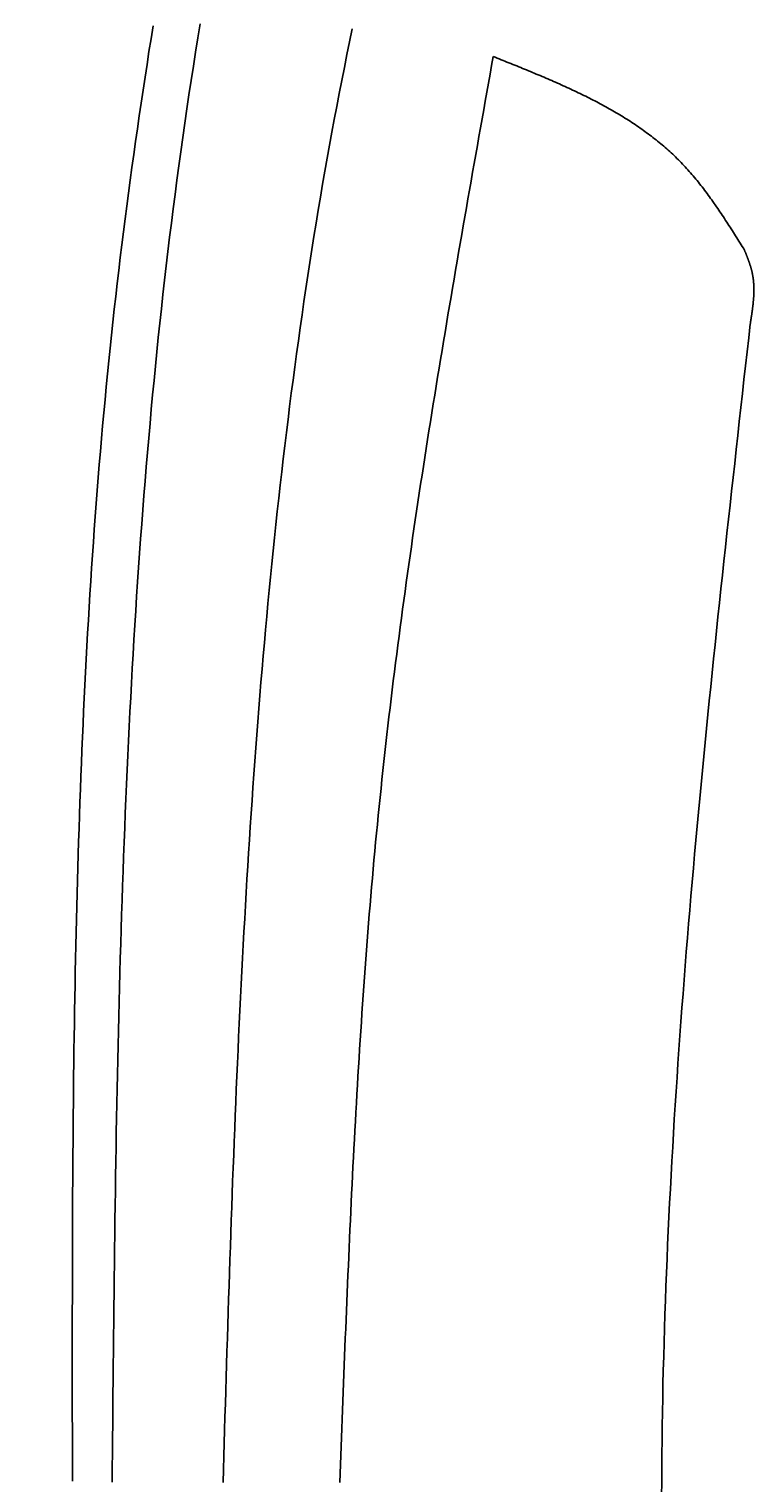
# Model space of a CAD drawing. Extents: x 715 to 7297, y 167 to 5810.
# Tile 22 of 92: x 1204 to 1389, y 4133 to 4504. Entities that reach past the tile are written whole.
import ezdxf

# ---------------------------------------------------------------- set-up
doc = ezdxf.new("R2010")
doc.units = 0
doc.layers.get('0').update_dxf_attribs({"linetype": 'CONTINUOUS'})
doc.layers.get('DEFPOINTS').update_dxf_attribs({"linetype": 'CONTINUOUS'})
doc.layers.add('4', color=3, linetype='CONTINUOUS')
doc.layers.add('CAR', color=10, linetype='CONTINUOUS')
doc.styles.get("Standard").update_dxf_attribs({"font": 'ISOCP.SHX'})
doc.dimstyles.get("Standard").update_dxf_attribs({"dimtxt": 2.5, "dimasz": 2.5, "dimexe": 1.25, "dimexo": 0.625, "dimtad": 1, "dimcen": 2.5, "dimazin": 3, "dimtfac": 1, "dimtmove": 0, "dimatfit": 3})

# ---------------------------------------------------------------- blocks, each defined once
blk = doc.blocks.new('PUNKT')
at = {"layer": '4', "color": 0, "linetype": 'BYBLOCK'}
blk.add_line((-0.5, 0), (-1, 0), dxfattribs=at)
at = {"layer": '4', "color": 0, "linetype": 'BYBLOCK', "const_width": 0.5}
blk.add_lwpolyline([(-0.25, 0, 1), (0.25, 0, 1)], format="xyb", close=True, dxfattribs=at)
blk = doc.blocks.new('*U18')
at = {"layer": '4', "color": 2}
blk.add_text('510', height=70, rotation=90, dxfattribs=at).set_placement((785.85, 2670.74))
blk = doc.blocks.new('*D4')
at = {"layer": '4'}
for p, q in [((1352.77, 5287.27), (775.85, 5287.27)), ((815.85, 227.27), (815.85, 5247.27)), ((1352.77, 187.27), (775.85, 187.27))]:
    blk.add_line(p, q, dxfattribs=at)
at = {"layer": 'DEFPOINTS', "color": 0}
for p in [(815.85, 5287.27), (1372.77, 5287.27), (1372.77, 187.27)]:
    blk.add_point(p, dxfattribs=at)
blk.add_blockref('*U18', (0, 0))
at = {"layer": '4', "xscale": 40, "yscale": 40, "zscale": 40}
for p, rotation in [((815.85, 5287.27), 90), ((815.85, 187.27), 270)]:
    blk.add_blockref('PUNKT', p, dxfattribs=dict(at, rotation=rotation))

msp = doc.modelspace()

# ---------------------------------------------------------------- linework, layer by layer
at = {"layer": 'CAR'}
for points in [[(1235.79, 4505.28, 0), (1235.27, 4502, 0), (1234.75, 4498.71, 0), (1234.24, 4495.43, 0), (1233.74, 4492.15, 0), (1233.24, 4488.86, 0), (1232.75, 4485.57, 0), (1232.26, 4482.29, 0), (1231.78, 4479, 0), (1231.31, 4475.71, 0), (1230.85, 4472.42, 0), (1230.39, 4469.13, 0), (1229.94, 4465.84, 0), (1229.5, 4462.55, 0), (1229.06, 4459.26, 0), (1228.64, 4455.96, 0), (1228.22, 4452.67, 0), (1227.81, 4449.37, 0), (1227.41, 4446.08, 0), (1227.01, 4442.78, 0), (1226.63, 4439.48, 0), (1226.25, 4436.19, 0), (1225.88, 4432.89, 0), (1225.52, 4429.59, 0), (1225.17, 4426.29, 0), (1224.82, 4422.98, 0), (1224.49, 4419.68, 0), (1224.16, 4416.38, 0), (1223.84, 4413.07, 0), (1223.52, 4409.77, 0), (1223.22, 4406.46, 0), (1222.92, 4403.15, 0), (1222.63, 4399.85, 0), (1222.34, 4396.54, 0), (1222.07, 4393.23, 0), (1221.8, 4389.92, 0), (1221.54, 4386.61, 0), (1221.28, 4383.3, 0), (1221.03, 4379.99, 0), (1220.79, 4376.67, 0), (1220.55, 4373.36, 0), (1220.33, 4370.05, 0), (1220.1, 4366.73, 0), (1219.89, 4363.41, 0), (1219.68, 4360.1, 0), (1219.47, 4356.78, 0), (1219.28, 4353.46, 0), (1219.09, 4350.15, 0), (1218.9, 4346.83, 0), (1218.72, 4343.51, 0), (1218.55, 4340.19, 0), (1218.38, 4336.87, 0), (1218.22, 4333.55, 0), (1218.06, 4330.22, 0), (1217.91, 4326.9, 0), (1217.76, 4323.58, 0), (1217.62, 4320.25, 0), (1217.48, 4316.93, 0), (1217.35, 4313.61, 0), (1217.23, 4310.28, 0), (1217.11, 4306.96, 0), (1216.99, 4303.63, 0), (1216.88, 4300.3, 0), (1216.77, 4296.98, 0), (1216.67, 4293.65, 0), (1216.57, 4290.32, 0), (1216.47, 4286.99, 0), (1216.38, 4283.66, 0), (1216.3, 4280.33, 0), (1216.22, 4277, 0), (1216.14, 4273.67, 0), (1216.06, 4270.34, 0), (1215.99, 4267.01, 0), (1215.93, 4263.68, 0), (1215.86, 4260.35, 0), (1215.8, 4257.02, 0), (1215.75, 4253.68, 0), (1215.69, 4250.35, 0), (1215.64, 4247.02, 0), (1215.6, 4243.68, 0), (1215.55, 4240.35, 0), (1215.51, 4237.02, 0), (1215.48, 4233.68, 0), (1215.44, 4230.35, 0), (1215.41, 4227.01, 0), (1215.38, 4223.68, 0), (1215.35, 4220.34, 0), (1215.32, 4217, 0), (1215.3, 4213.67, 0), (1215.28, 4210.33, 0), (1215.26, 4207, 0), (1215.24, 4203.66, 0), (1215.23, 4200.32, 0), (1215.22, 4196.99, 0), (1215.21, 4193.65, 0), (1215.2, 4190.31, 0), (1215.19, 4186.97, 0), (1215.18, 4183.63, 0), (1215.18, 4180.3, 0), (1215.17, 4176.96, 0), (1215.17, 4173.62, 0), (1215.17, 4170.28, 0), (1215.17, 4166.94, 0), (1215.17, 4163.61, 0), (1215.17, 4160.27, 0), (1215.17, 4156.93, 0), (1215.17, 4153.59, 0), (1215.17, 4150.25, 0), (1215.18, 4146.91, 0), (1215.18, 4143.57, 0), (1215.19, 4140.23, 0), (1215.19, 4136.89, 0), (1215.19, 4133.56, 0)], [(1225.35, 4133.33, 0), (1225.38, 4137.05, 0), (1225.42, 4140.77, 0), (1225.45, 4144.49, 0), (1225.48, 4148.21, 0), (1225.52, 4151.93, 0), (1225.55, 4155.65, 0), (1225.59, 4159.37, 0), (1225.63, 4163.09, 0), (1225.67, 4166.81, 0), (1225.7, 4170.53, 0), (1225.74, 4174.25, 0), (1225.78, 4177.97, 0), (1225.83, 4181.69, 0), (1225.87, 4185.41, 0), (1225.92, 4189.12, 0), (1225.96, 4192.84, 0), (1226.01, 4196.56, 0), (1226.06, 4200.28, 0), (1226.12, 4203.99, 0), (1226.17, 4207.71, 0), (1226.23, 4211.43, 0), (1226.29, 4215.14, 0), (1226.35, 4218.86, 0), (1226.41, 4222.57, 0), (1226.48, 4226.29, 0), (1226.55, 4230, 0), (1226.62, 4233.72, 0), (1226.7, 4237.43, 0), (1226.78, 4241.14, 0), (1226.86, 4244.85, 0), (1226.94, 4248.56, 0), (1227.03, 4252.28, 0), (1227.12, 4255.99, 0), (1227.22, 4259.7, 0), (1227.32, 4263.4, 0), (1227.42, 4267.11, 0), (1227.53, 4270.82, 0), (1227.64, 4274.53, 0), (1227.76, 4278.23, 0), (1227.88, 4281.94, 0), (1228, 4285.64, 0), (1228.13, 4289.35, 0), (1228.27, 4293.05, 0), (1228.41, 4296.75, 0), (1228.55, 4300.45, 0), (1228.7, 4304.15, 0), (1228.85, 4307.85, 0), (1229.01, 4311.55, 0), (1229.18, 4315.25, 0), (1229.34, 4318.95, 0), (1229.52, 4322.64, 0), (1229.7, 4326.34, 0), (1229.89, 4330.03, 0), (1230.08, 4333.73, 0), (1230.28, 4337.42, 0), (1230.48, 4341.11, 0), (1230.69, 4344.8, 0), (1230.91, 4348.49, 0), (1231.14, 4352.18, 0), (1231.37, 4355.86, 0), (1231.6, 4359.55, 0), (1231.85, 4363.23, 0), (1232.1, 4366.92, 0), (1232.35, 4370.6, 0), (1232.62, 4374.28, 0), (1232.89, 4377.96, 0), (1233.17, 4381.64, 0), (1233.46, 4385.32, 0), (1233.75, 4388.99, 0), (1234.05, 4392.67, 0), (1234.36, 4396.34, 0), (1234.68, 4400.01, 0), (1235.01, 4403.68, 0), (1235.34, 4407.35, 0), (1235.68, 4411.02, 0), (1236.03, 4414.69, 0), (1236.39, 4418.35, 0), (1236.76, 4422.01, 0), (1237.13, 4425.68, 0), (1237.52, 4429.34, 0), (1237.91, 4433, 0), (1238.31, 4436.65, 0), (1238.72, 4440.31, 0), (1239.15, 4443.96, 0), (1239.58, 4447.62, 0), (1240.01, 4451.27, 0), (1240.46, 4454.92, 0), (1240.92, 4458.57, 0), (1241.39, 4462.21, 0), (1241.87, 4465.86, 0), (1242.36, 4469.5, 0), (1242.86, 4473.14, 0), (1243.37, 4476.78, 0), (1243.88, 4480.42, 0), (1244.41, 4484.05, 0), (1244.95, 4487.69, 0), (1245.5, 4491.32, 0), (1246.07, 4494.95, 0), (1246.64, 4498.58, 0), (1247.22, 4502.21, 0), (1247.82, 4505.83, 0)], [(1286.64, 4504.53, 0), (1285.96, 4501.24, 0), (1285.28, 4497.94, 0), (1284.62, 4494.64, 0), (1283.96, 4491.34, 0), (1283.32, 4488.03, 0), (1282.68, 4484.72, 0), (1282.06, 4481.41, 0), (1281.44, 4478.1, 0), (1280.84, 4474.79, 0), (1280.24, 4471.47, 0), (1279.66, 4468.15, 0), (1279.08, 4464.83, 0), (1278.51, 4461.5, 0), (1277.96, 4458.18, 0), (1277.41, 4454.85, 0), (1276.87, 4451.52, 0), (1276.34, 4448.19, 0), (1275.82, 4444.86, 0), (1275.31, 4441.52, 0), (1274.8, 4438.18, 0), (1274.31, 4434.85, 0), (1273.82, 4431.51, 0), (1273.35, 4428.16, 0), (1272.88, 4424.82, 0), (1272.42, 4421.48, 0), (1271.96, 4418.13, 0), (1271.52, 4414.79, 0), (1271.08, 4411.44, 0), (1270.66, 4408.09, 0), (1270.24, 4404.74, 0), (1269.82, 4401.39, 0), (1269.42, 4398.04, 0), (1269.02, 4394.68, 0), (1268.63, 4391.33, 0), (1268.25, 4387.97, 0), (1267.87, 4384.62, 0), (1267.51, 4381.26, 0), (1267.15, 4377.91, 0), (1266.79, 4374.55, 0), (1266.45, 4371.19, 0), (1266.11, 4367.84, 0), (1265.77, 4364.48, 0), (1265.45, 4361.12, 0), (1265.13, 4357.76, 0), (1264.81, 4354.4, 0), (1264.51, 4351.04, 0), (1264.21, 4347.69, 0), (1263.91, 4344.33, 0), (1263.62, 4340.97, 0), (1263.34, 4337.61, 0), (1263.06, 4334.25, 0), (1262.79, 4330.9, 0), (1262.53, 4327.54, 0), (1262.27, 4324.18, 0), (1262.01, 4320.83, 0), (1261.77, 4317.47, 0), (1261.52, 4314.11, 0), (1261.29, 4310.76, 0), (1261.05, 4307.4, 0), (1260.83, 4304.05, 0), (1260.6, 4300.69, 0), (1260.39, 4297.34, 0), (1260.17, 4293.98, 0), (1259.96, 4290.63, 0), (1259.76, 4287.28, 0), (1259.56, 4283.92, 0), (1259.37, 4280.57, 0), (1259.18, 4277.22, 0), (1258.99, 4273.87, 0), (1258.81, 4270.51, 0), (1258.63, 4267.16, 0), (1258.45, 4263.81, 0), (1258.28, 4260.46, 0), (1258.12, 4257.11, 0), (1257.95, 4253.76, 0), (1257.79, 4250.41, 0), (1257.64, 4247.05, 0), (1257.48, 4243.7, 0), (1257.33, 4240.35, 0), (1257.19, 4237, 0), (1257.04, 4233.65, 0), (1256.9, 4230.3, 0), (1256.76, 4226.95, 0), (1256.63, 4223.61, 0), (1256.5, 4220.26, 0), (1256.37, 4216.91, 0), (1256.24, 4213.56, 0), (1256.11, 4210.21, 0), (1255.99, 4206.86, 0), (1255.87, 4203.51, 0), (1255.75, 4200.16, 0), (1255.63, 4196.82, 0), (1255.52, 4193.47, 0), (1255.4, 4190.12, 0), (1255.29, 4186.77, 0), (1255.18, 4183.42, 0), (1255.07, 4180.08, 0), (1254.96, 4176.73, 0), (1254.86, 4173.38, 0), (1254.75, 4170.03, 0), (1254.65, 4166.69, 0), (1254.55, 4163.34, 0), (1254.44, 4159.99, 0), (1254.34, 4156.64, 0), (1254.24, 4153.3, 0), (1254.14, 4149.95, 0), (1254.04, 4146.6, 0), (1253.94, 4143.25, 0), (1253.84, 4139.91, 0), (1253.75, 4136.56, 0), (1253.65, 4133.21, 0)], [(1322.62, 4497.46, 0), (1322.21, 4495.18, 0), (1321.81, 4492.91, 0), (1321.41, 4490.63, 0), (1321, 4488.36, 0), (1320.6, 4486.09, 0), (1320.19, 4483.81, 0), (1319.79, 4481.54, 0), (1319.39, 4479.26, 0), (1318.98, 4476.99, 0), (1318.58, 4474.71, 0), (1318.18, 4472.44, 0), (1317.78, 4470.17, 0), (1317.38, 4467.89, 0), (1316.98, 4465.62, 0), (1316.58, 4463.34, 0), (1316.18, 4461.07, 0), (1315.78, 4458.79, 0), (1315.38, 4456.52, 0), (1314.99, 4454.24, 0), (1314.59, 4451.97, 0), (1314.2, 4449.69, 0), (1313.8, 4447.42, 0), (1313.41, 4445.14, 0), (1313.02, 4442.86, 0), (1312.63, 4440.59, 0), (1312.24, 4438.31, 0), (1311.85, 4436.04, 0), (1311.47, 4433.76, 0), (1311.08, 4431.48, 0), (1310.7, 4429.21, 0), (1310.32, 4426.93, 0), (1309.94, 4424.65, 0), (1309.56, 4422.38, 0), (1309.18, 4420.1, 0), (1308.81, 4417.82, 0), (1308.43, 4415.55, 0), (1308.06, 4413.27, 0), (1307.69, 4410.99, 0), (1307.32, 4408.71, 0), (1306.96, 4406.43, 0), (1306.59, 4404.16, 0), (1306.23, 4401.88, 0), (1305.87, 4399.6, 0), (1305.51, 4397.32, 0), (1305.16, 4395.04, 0), (1304.8, 4392.76, 0), (1304.45, 4390.48, 0), (1304.1, 4388.2, 0), (1303.76, 4385.92, 0), (1303.41, 4383.64, 0), (1303.07, 4381.36, 0), (1302.73, 4379.08, 0), (1302.4, 4376.8, 0), (1302.06, 4374.51, 0), (1301.73, 4372.23, 0), (1301.4, 4369.95, 0), (1301.08, 4367.67, 0), (1300.75, 4365.38, 0), (1300.43, 4363.1, 0), (1300.12, 4360.82, 0), (1299.8, 4358.53, 0), (1299.49, 4356.25, 0), (1299.18, 4353.97, 0), (1298.88, 4351.68, 0), (1298.58, 4349.4, 0), (1298.28, 4347.11, 0), (1297.98, 4344.82, 0), (1297.69, 4342.54, 0), (1297.4, 4340.25, 0), (1297.12, 4337.96, 0), (1296.83, 4335.68, 0), (1296.56, 4333.39, 0), (1296.28, 4331.1, 0), (1296.01, 4328.81, 0), (1295.74, 4326.52, 0), (1295.48, 4324.24, 0), (1295.22, 4321.95, 0), (1294.96, 4319.66, 0), (1294.71, 4317.37, 0), (1294.46, 4315.08, 0), (1294.22, 4312.78, 0), (1293.98, 4310.49, 0), (1293.74, 4308.2, 0), (1293.51, 4305.91, 0), (1293.28, 4303.61, 0), (1293.05, 4301.32, 0), (1292.83, 4299.03, 0), (1292.61, 4296.73, 0), (1292.4, 4294.44, 0), (1292.19, 4292.14, 0), (1291.98, 4289.85, 0), (1291.78, 4287.55, 0), (1291.58, 4285.26, 0), (1291.38, 4282.96, 0), (1291.19, 4280.66, 0), (1291, 4278.37, 0), (1290.82, 4276.07, 0), (1290.63, 4273.77, 0), (1290.45, 4271.47, 0), (1290.28, 4269.18, 0), (1290.1, 4266.88, 0), (1289.93, 4264.58, 0), (1289.76, 4262.28, 0), (1289.6, 4259.98, 0), (1289.44, 4257.68, 0), (1289.28, 4255.38, 0), (1289.12, 4253.08, 0), (1288.97, 4250.78, 0), (1288.82, 4248.48, 0), (1288.67, 4246.17, 0), (1288.52, 4243.87, 0), (1288.38, 4241.57, 0), (1288.24, 4239.27, 0), (1288.1, 4236.97, 0), (1287.96, 4234.66, 0), (1287.83, 4232.36, 0), (1287.69, 4230.06, 0), (1287.56, 4227.75, 0), (1287.44, 4225.45, 0), (1287.31, 4223.15, 0), (1287.19, 4220.84, 0), (1287.07, 4218.54, 0), (1286.95, 4216.23, 0), (1286.83, 4213.93, 0), (1286.71, 4211.62, 0), (1286.6, 4209.32, 0), (1286.49, 4207.01, 0), (1286.37, 4204.71, 0), (1286.27, 4202.4, 0), (1286.16, 4200.1, 0), (1286.05, 4197.79, 0), (1285.95, 4195.49, 0), (1285.84, 4193.18, 0), (1285.74, 4190.87, 0), (1285.64, 4188.57, 0), (1285.54, 4186.26, 0), (1285.44, 4183.95, 0), (1285.34, 4181.65, 0), (1285.25, 4179.34, 0), (1285.15, 4177.03, 0), (1285.06, 4174.72, 0), (1284.97, 4172.42, 0), (1284.87, 4170.11, 0), (1284.78, 4167.8, 0), (1284.69, 4165.5, 0), (1284.6, 4163.19, 0), (1284.51, 4160.88, 0), (1284.42, 4158.57, 0), (1284.34, 4156.26, 0), (1284.25, 4153.96, 0), (1284.16, 4151.65, 0), (1284.07, 4149.34, 0), (1283.99, 4147.03, 0), (1283.9, 4144.72, 0), (1283.82, 4142.42, 0), (1283.73, 4140.11, 0), (1283.64, 4137.8, 0), (1283.56, 4135.49, 0), (1283.47, 4133.18, 0)], [(1322.62, 4497.46, 0), (1323.12, 4497.26, 0), (1323.62, 4497.06, 0), (1324.13, 4496.85, 0), (1324.63, 4496.65, 0), (1325.13, 4496.45, 0), (1325.63, 4496.25, 0), (1326.13, 4496.05, 0), (1326.63, 4495.85, 0), (1327.13, 4495.65, 0), (1327.64, 4495.45, 0), (1328.14, 4495.24, 0), (1328.64, 4495.04, 0), (1329.14, 4494.84, 0), (1329.64, 4494.64, 0), (1330.14, 4494.43, 0), (1330.63, 4494.23, 0), (1331.13, 4494.02, 0), (1331.63, 4493.82, 0), (1332.13, 4493.61, 0), (1332.63, 4493.41, 0), (1333.12, 4493.2, 0), (1333.62, 4492.99, 0), (1334.11, 4492.78, 0), (1334.61, 4492.57, 0), (1335.1, 4492.37, 0), (1335.6, 4492.16, 0), (1336.09, 4491.94, 0), (1336.58, 4491.73, 0), (1337.07, 4491.52, 0), (1337.56, 4491.31, 0), (1338.05, 4491.09, 0), (1338.54, 4490.88, 0), (1339.03, 4490.66, 0), (1339.52, 4490.44, 0), (1340, 4490.23, 0), (1340.49, 4490.01, 0), (1340.97, 4489.79, 0), (1341.46, 4489.57, 0), (1341.94, 4489.34, 0), (1342.42, 4489.12, 0), (1342.9, 4488.89, 0), (1343.38, 4488.67, 0), (1343.86, 4488.44, 0), (1344.34, 4488.21, 0), (1344.81, 4487.98, 0), (1345.29, 4487.75, 0), (1345.76, 4487.52, 0), (1346.23, 4487.29, 0), (1346.71, 4487.05, 0), (1347.18, 4486.81, 0), (1347.64, 4486.58, 0), (1348.11, 4486.34, 0), (1348.58, 4486.1, 0), (1349.04, 4485.85, 0), (1349.5, 4485.61, 0), (1349.97, 4485.36, 0), (1350.43, 4485.12, 0), (1350.88, 4484.87, 0), (1351.34, 4484.61, 0), (1351.8, 4484.36, 0), (1352.25, 4484.11, 0), (1352.7, 4483.85, 0), (1353.15, 4483.59, 0), (1353.6, 4483.33, 0), (1354.05, 4483.07, 0), (1354.5, 4482.81, 0), (1354.94, 4482.54, 0), (1355.38, 4482.27, 0), (1355.82, 4482.01, 0), (1356.26, 4481.73, 0), (1356.7, 4481.46, 0), (1357.13, 4481.18, 0), (1357.57, 4480.91, 0), (1358, 4480.63, 0), (1358.43, 4480.34, 0), (1358.85, 4480.06, 0), (1359.28, 4479.77, 0), (1359.7, 4479.48, 0), (1360.12, 4479.19, 0), (1360.54, 4478.9, 0), (1360.96, 4478.6, 0), (1361.37, 4478.3, 0), (1361.78, 4478, 0), (1362.2, 4477.7, 0), (1362.6, 4477.4, 0), (1363.01, 4477.09, 0), (1363.41, 4476.78, 0), (1363.81, 4476.46, 0), (1364.21, 4476.15, 0), (1364.61, 4475.83, 0), (1365, 4475.51, 0), (1365.4, 4475.18, 0), (1365.79, 4474.86, 0), (1366.17, 4474.53, 0), (1366.56, 4474.2, 0), (1366.94, 4473.86, 0), (1367.32, 4473.52, 0), (1367.7, 4473.18, 0), (1368.07, 4472.84, 0), (1368.44, 4472.49, 0), (1368.81, 4472.14, 0), (1369.18, 4471.79, 0), (1369.54, 4471.44, 0), (1369.9, 4471.08, 0), (1370.26, 4470.72, 0), (1370.62, 4470.35, 0), (1370.97, 4469.99, 0), (1371.32, 4469.62, 0), (1371.67, 4469.24, 0), (1372.01, 4468.87, 0), (1372.35, 4468.49, 0), (1372.69, 4468.1, 0), (1373.03, 4467.72, 0), (1373.37, 4467.33, 0), (1373.7, 4466.94, 0), (1374.03, 4466.55, 0), (1374.36, 4466.15, 0), (1374.68, 4465.75, 0), (1375, 4465.35, 0), (1375.33, 4464.95, 0), (1375.64, 4464.55, 0), (1375.96, 4464.14, 0), (1376.28, 4463.73, 0), (1376.59, 4463.32, 0), (1376.9, 4462.9, 0), (1377.21, 4462.49, 0), (1377.52, 4462.07, 0), (1377.83, 4461.65, 0), (1378.13, 4461.23, 0), (1378.43, 4460.81, 0), (1378.73, 4460.38, 0), (1379.03, 4459.95, 0), (1379.33, 4459.53, 0), (1379.63, 4459.1, 0), (1379.93, 4458.67, 0), (1380.22, 4458.23, 0), (1380.51, 4457.8, 0), (1380.81, 4457.36, 0), (1381.1, 4456.93, 0), (1381.39, 4456.49, 0), (1381.68, 4456.05, 0), (1381.96, 4455.61, 0), (1382.25, 4455.17, 0), (1382.54, 4454.73, 0), (1382.82, 4454.29, 0), (1383.11, 4453.84, 0), (1383.39, 4453.4, 0), (1383.68, 4452.95, 0), (1383.96, 4452.51, 0), (1384.24, 4452.06, 0), (1384.52, 4451.61, 0), (1384.8, 4451.17, 0), (1385.09, 4450.72, 0), (1385.37, 4450.27, 0), (1385.65, 4449.82, 0), (1385.93, 4449.37, 0), (1386.21, 4448.92, 0), (1386.49, 4448.48, 0), (1386.77, 4448.03, 0)], [(1386.77, 4448.03, 0), (1386.81, 4447.91, 0), (1386.86, 4447.8, 0), (1386.9, 4447.69, 0), (1386.95, 4447.57, 0), (1387, 4447.46, 0), (1387.04, 4447.35, 0), (1387.09, 4447.23, 0), (1387.13, 4447.12, 0), (1387.18, 4447.01, 0), (1387.22, 4446.89, 0), (1387.27, 4446.78, 0), (1387.31, 4446.67, 0), (1387.36, 4446.55, 0), (1387.4, 4446.44, 0), (1387.44, 4446.33, 0), (1387.49, 4446.21, 0), (1387.53, 4446.1, 0), (1387.58, 4445.99, 0), (1387.62, 4445.87, 0), (1387.66, 4445.76, 0), (1387.7, 4445.65, 0), (1387.75, 4445.53, 0), (1387.79, 4445.42, 0), (1387.83, 4445.3, 0), (1387.87, 4445.19, 0), (1387.91, 4445.08, 0), (1387.95, 4444.96, 0), (1387.99, 4444.85, 0), (1388.03, 4444.73, 0), (1388.07, 4444.62, 0), (1388.11, 4444.5, 0), (1388.14, 4444.39, 0), (1388.18, 4444.28, 0), (1388.22, 4444.16, 0), (1388.26, 4444.05, 0), (1388.29, 4443.93, 0), (1388.33, 4443.82, 0), (1388.36, 4443.7, 0), (1388.39, 4443.59, 0), (1388.43, 4443.47, 0), (1388.46, 4443.36, 0), (1388.49, 4443.24, 0), (1388.52, 4443.13, 0), (1388.55, 4443.01, 0), (1388.58, 4442.9, 0), (1388.61, 4442.78, 0), (1388.64, 4442.66, 0), (1388.67, 4442.55, 0), (1388.7, 4442.43, 0), (1388.72, 4442.32, 0), (1388.75, 4442.2, 0), (1388.77, 4442.08, 0), (1388.8, 4441.97, 0), (1388.82, 4441.85, 0), (1388.84, 4441.73, 0), (1388.86, 4441.62, 0), (1388.88, 4441.5, 0), (1388.9, 4441.38, 0), (1388.92, 4441.27, 0), (1388.94, 4441.15, 0), (1388.96, 4441.03, 0), (1388.98, 4440.91, 0), (1388.99, 4440.8, 0), (1389.01, 4440.68, 0), (1389.02, 4440.56, 0), (1389.04, 4440.44, 0), (1389.05, 4440.33, 0), (1389.06, 4440.21, 0), (1389.07, 4440.09, 0), (1389.08, 4439.97, 0), (1389.09, 4439.85, 0), (1389.1, 4439.73, 0), (1389.11, 4439.62, 0), (1389.12, 4439.5, 0), (1389.13, 4439.38, 0), (1389.14, 4439.26, 0), (1389.14, 4439.14, 0), (1389.15, 4439.02, 0), (1389.15, 4438.9, 0), (1389.16, 4438.78, 0), (1389.16, 4438.66, 0), (1389.17, 4438.54, 0), (1389.17, 4438.42, 0), (1389.17, 4438.31, 0), (1389.17, 4438.19, 0), (1389.17, 4438.07, 0), (1389.18, 4437.95, 0), (1389.18, 4437.83, 0), (1389.18, 4437.71, 0), (1389.17, 4437.59, 0), (1389.17, 4437.47, 0), (1389.17, 4437.35, 0), (1389.17, 4437.23, 0), (1389.16, 4437.11, 0), (1389.16, 4436.98, 0), (1389.16, 4436.86, 0), (1389.15, 4436.74, 0), (1389.15, 4436.62, 0), (1389.14, 4436.5, 0), (1389.14, 4436.38, 0), (1389.13, 4436.26, 0), (1389.12, 4436.14, 0), (1389.12, 4436.02, 0), (1389.11, 4435.9, 0), (1389.1, 4435.78, 0), (1389.09, 4435.66, 0), (1389.08, 4435.53, 0), (1389.07, 4435.41, 0), (1389.06, 4435.29, 0), (1389.05, 4435.17, 0), (1389.04, 4435.05, 0), (1389.03, 4434.93, 0), (1389.02, 4434.81, 0), (1389.01, 4434.69, 0), (1389, 4434.56, 0), (1388.99, 4434.44, 0), (1388.97, 4434.32, 0), (1388.96, 4434.2, 0), (1388.95, 4434.08, 0), (1388.93, 4433.95, 0), (1388.92, 4433.83, 0), (1388.91, 4433.71, 0), (1388.89, 4433.59, 0), (1388.88, 4433.47, 0), (1388.86, 4433.34, 0), (1388.85, 4433.22, 0), (1388.83, 4433.1, 0), (1388.82, 4432.98, 0), (1388.8, 4432.86, 0), (1388.78, 4432.73, 0), (1388.77, 4432.61, 0), (1388.75, 4432.49, 0), (1388.73, 4432.37, 0), (1388.72, 4432.24, 0), (1388.7, 4432.12, 0), (1388.68, 4432, 0), (1388.67, 4431.88, 0), (1388.65, 4431.76, 0), (1388.63, 4431.63, 0), (1388.61, 4431.51, 0), (1388.59, 4431.39, 0), (1388.58, 4431.27, 0), (1388.56, 4431.14, 0), (1388.54, 4431.02, 0), (1388.52, 4430.9, 0), (1388.5, 4430.78, 0), (1388.48, 4430.65, 0), (1388.46, 4430.53, 0), (1388.45, 4430.41, 0), (1388.43, 4430.28, 0), (1388.41, 4430.16, 0), (1388.39, 4430.04, 0), (1388.37, 4429.92, 0), (1388.35, 4429.79, 0), (1388.33, 4429.67, 0), (1388.31, 4429.55, 0), (1388.29, 4429.43, 0), (1388.27, 4429.3, 0), (1388.25, 4429.18, 0)], [(1365.63, 4129.8, 0), (1365.64, 4133.36, 0), (1365.66, 4136.92, 0), (1365.69, 4140.48, 0), (1365.73, 4144.04, 0), (1365.78, 4147.6, 0), (1365.83, 4151.17, 0), (1365.9, 4154.73, 0), (1365.97, 4158.29, 0), (1366.05, 4161.85, 0), (1366.15, 4165.41, 0), (1366.24, 4168.98, 0), (1366.35, 4172.54, 0), (1366.47, 4176.1, 0), (1366.59, 4179.66, 0), (1366.72, 4183.23, 0), (1366.86, 4186.79, 0), (1367.01, 4190.35, 0), (1367.16, 4193.91, 0), (1367.32, 4197.48, 0), (1367.49, 4201.04, 0), (1367.67, 4204.6, 0), (1367.85, 4208.17, 0), (1368.04, 4211.73, 0), (1368.23, 4215.29, 0), (1368.44, 4218.86, 0), (1368.65, 4222.42, 0), (1368.86, 4225.98, 0), (1369.09, 4229.55, 0), (1369.31, 4233.11, 0), (1369.55, 4236.67, 0), (1369.79, 4240.24, 0), (1370.04, 4243.8, 0), (1370.29, 4247.36, 0), (1370.55, 4250.93, 0), (1370.81, 4254.49, 0), (1371.08, 4258.06, 0), (1371.36, 4261.62, 0), (1371.64, 4265.19, 0), (1371.92, 4268.75, 0), (1372.21, 4272.31, 0), (1372.51, 4275.88, 0), (1372.81, 4279.44, 0), (1373.11, 4283.01, 0), (1373.42, 4286.57, 0), (1373.73, 4290.14, 0), (1374.05, 4293.7, 0), (1374.37, 4297.27, 0), (1374.7, 4300.83, 0), (1375.03, 4304.4, 0), (1375.36, 4307.96, 0), (1375.7, 4311.52, 0), (1376.04, 4315.09, 0), (1376.39, 4318.65, 0), (1376.74, 4322.22, 0), (1377.09, 4325.78, 0), (1377.44, 4329.35, 0), (1377.8, 4332.91, 0), (1378.16, 4336.48, 0), (1378.53, 4340.04, 0), (1378.9, 4343.61, 0), (1379.26, 4347.18, 0), (1379.64, 4350.74, 0), (1380.01, 4354.31, 0), (1380.39, 4357.87, 0), (1380.77, 4361.44, 0), (1381.15, 4365, 0), (1381.53, 4368.57, 0), (1381.92, 4372.13, 0), (1382.31, 4375.7, 0), (1382.7, 4379.26, 0), (1383.09, 4382.83, 0), (1383.48, 4386.39, 0), (1383.87, 4389.96, 0), (1384.27, 4393.53, 0), (1384.66, 4397.09, 0), (1385.06, 4400.66, 0), (1385.45, 4404.22, 0), (1385.85, 4407.79, 0), (1386.25, 4411.35, 0), (1386.65, 4414.92, 0), (1387.05, 4418.48, 0), (1387.45, 4422.05, 0), (1387.85, 4425.61, 0), (1388.25, 4429.18, 0)]]:
    msp.add_polyline3d(points, dxfattribs=at)

# ---------------------------------------------------------------- dimensions: what is measured, and where the dimension line sits
at = {"layer": '4'}
dim = msp.add_linear_dim(base=(815.852, 5287.271), p1=(1372.775, 187.271), p2=(1372.775, 5287.271), angle=90, dimstyle='Standard', dxfattribs=at)
dim.commit()
dim.dimension.update_dxf_attribs({"geometry": '*D4', "text_midpoint": (750.852, 2737.271)})

doc.saveas('drawing.dxf')
